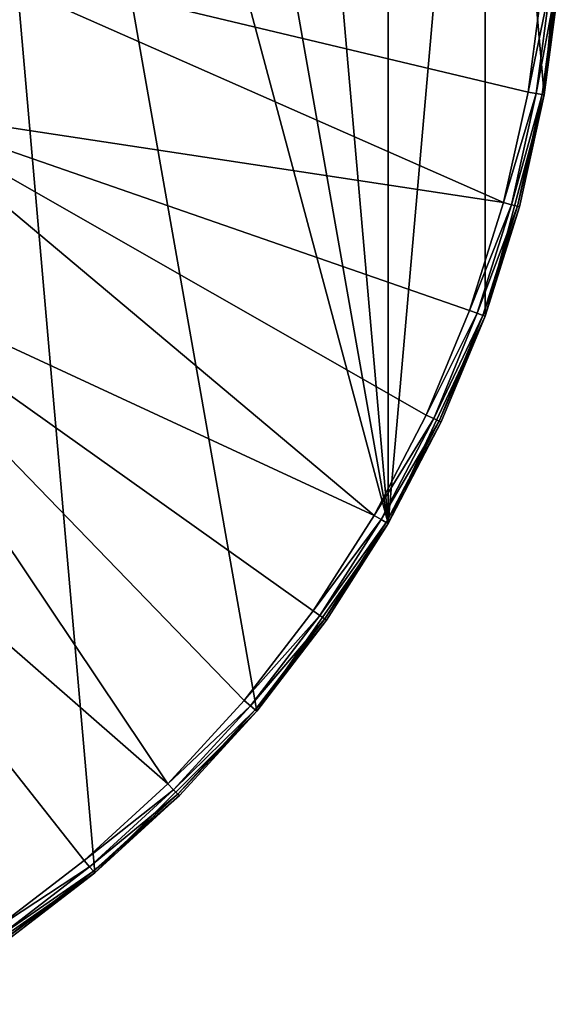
# Model space of a CAD drawing. Extents: x 0 to 80, y 0 to 208.
# Tile 6 of 33: x 63 to 80, y 13 to 43. Entities that reach past the tile are written whole.
import ezdxf

# ---------------------------------------------------------------- set-up
doc = ezdxf.new("R2010")
doc.units = 0

msp = doc.modelspace()

# ---------------------------------------------------------------- linework, layer by layer
for points in [[(60, 82.641037), (65.711502, 17.358213), (60, 13.35898)], [(60, 82.641037), (70.641777, 22.288502), (65.711502, 17.358213)], [(60, 82.641037), (74.641014, 27.999996), (70.641777, 22.288502)], [(60, 82.641037), (65.711502, 78.641769), (74.641014, 27.999996)], [(65.711502, 78.641769), (70.641777, 73.711517), (74.641014, 27.999996)], [(70.641777, 73.711517), (74.641014, 68.000015), (74.641014, 27.999996)], [(74.641014, 68.000015), (77.5877, 61.680824), (74.641014, 27.999996)], [(77.5877, 61.680824), (77.5877, 34.319191), (74.641014, 27.999996)], [(77.5877, 61.680824), (79.392303, 41.05407), (77.5877, 34.319191)], [(77.5877, 61.680824), (80, 48.000008), (79.392303, 41.05407)], [(80, 48.000008), (80, 48.000008, 3.499985), (79.392303, 41.05407)], [(80, 48.000008, 3.499985), (79.847786, 44.513763, 3.499985), (79.392303, 41.05407)], [(60.697975, 45.486809, 3.999993), (59.495087, 40.606499, 3.999993), (78.154068, 37.776649, 3.999993)], [(78.899902, 41.140915, 3.999993), (60.697975, 45.486809, 3.999993), (78.154068, 37.776649, 3.999993)], [(79.349686, 44.557362, 3.999993), (60.697975, 45.486809, 3.999993), (78.899902, 41.140915, 3.999993)], [(79.59874, 44.535576, 3.932998), (79.349686, 44.557362, 3.999993), (78.899902, 41.140915, 3.999993)], [(79.59874, 44.535576, 3.932998), (78.899902, 41.140915, 3.999993), (79.146103, 41.097492, 3.932998)], [(79.781052, 44.519604, 3.749996), (79.59874, 44.535576, 3.932998), (79.146103, 41.097492, 3.932998)], [(79.781052, 44.519604, 3.749996), (79.146103, 41.097492, 3.932998), (79.32634, 41.065723, 3.749996)], [(79.847786, 44.513763, 3.499985), (79.781052, 44.519604, 3.749996), (79.32634, 41.065723, 3.749996)], [(79.847786, 44.513763, 3.499985), (79.32634, 41.065723, 3.749996), (79.392303, 41.05407, 3.499985)], [(79.847786, 44.513763, 3.499985), (79.392303, 41.05407, 3.499985), (79.392303, 41.05407)], [(79.146103, 41.097492, 3.932998), (78.899902, 41.140915, 3.999993), (78.154068, 37.776649, 3.999993)], [(79.146103, 41.097492, 3.932998), (78.154068, 37.776649, 3.999993), (78.395546, 37.711948, 3.932998)], [(79.32634, 41.065723, 3.749996), (79.146103, 41.097492, 3.932998), (78.395546, 37.711948, 3.932998)], [(79.392303, 41.05407), (79.392303, 41.05407, 3.499985), (77.5877, 34.319191)], [(79.392303, 41.05407, 3.499985), (78.637032, 37.647247, 3.499985), (77.5877, 34.319191)], [(79.32634, 41.065723, 3.749996), (78.395546, 37.711948, 3.932998), (78.572327, 37.664593, 3.749996)], [(79.392303, 41.05407, 3.499985), (79.32634, 41.065723, 3.749996), (78.572327, 37.664593, 3.749996)], [(79.392303, 41.05407, 3.499985), (78.572327, 37.664593, 3.749996), (78.637032, 37.647247, 3.499985)], [(59.495087, 40.606499, 3.999993), (57.15921, 36.155849, 3.999993), (74.208, 28.25001, 3.999993)], [(75.799156, 31.306595, 3.999993), (59.495087, 40.606499, 3.999993), (74.208, 28.25001, 3.999993)], [(77.117859, 34.490196, 3.999993), (59.495087, 40.606499, 3.999993), (75.799156, 31.306595, 3.999993)], [(78.154068, 37.776649, 3.999993), (59.495087, 40.606499, 3.999993), (77.117859, 34.490196, 3.999993)], [(78.395546, 37.711948, 3.932998), (78.154068, 37.776649, 3.999993), (77.117859, 34.490196, 3.999993)], [(78.395546, 37.711948, 3.932998), (77.117859, 34.490196, 3.999993), (77.352783, 34.404694, 3.932998)], [(78.572327, 37.664593, 3.749996), (78.395546, 37.711948, 3.932998), (77.352783, 34.404694, 3.932998)], [(78.572327, 37.664593, 3.749996), (77.352783, 34.404694, 3.932998), (77.524757, 34.34211, 3.749996)], [(78.637032, 37.647247, 3.499985), (78.572327, 37.664593, 3.749996), (77.524757, 34.34211, 3.749996)], [(78.637032, 37.647247, 3.499985), (77.524757, 34.34211, 3.749996), (77.5877, 34.319191, 3.499985)], [(78.637032, 37.647247, 3.499985), (77.5877, 34.319191, 3.499985), (77.5877, 34.319191)], [(57.15921, 36.155849, 3.999993), (53.826103, 32.393543, 3.999993), (67.930717, 20.069302, 3.999993)], [(70.258759, 22.60989, 3.999993), (57.15921, 36.155849, 3.999993), (67.930717, 20.069302, 3.999993)], [(72.356506, 25.343746, 3.999993), (57.15921, 36.155849, 3.999993), (70.258759, 22.60989, 3.999993)], [(74.208, 28.25001, 3.999993), (57.15921, 36.155849, 3.999993), (72.356506, 25.343746, 3.999993)], [(77.352783, 34.404694, 3.932998), (77.117859, 34.490196, 3.999993), (75.799156, 31.306595, 3.999993)], [(77.5877, 34.319191), (77.5877, 34.319191, 3.499985), (74.641014, 27.999996)], [(77.5877, 34.319191, 3.499985), (76.252304, 31.095266, 3.499985), (74.641014, 27.999996)], [(77.352783, 34.404694, 3.932998), (75.799156, 31.306595, 3.999993), (76.025734, 31.200916, 3.932998)], [(77.524757, 34.34211, 3.749996), (77.352783, 34.404694, 3.932998), (76.025734, 31.200916, 3.932998)], [(77.524757, 34.34211, 3.749996), (76.025734, 31.200916, 3.932998), (76.191597, 31.123579, 3.749996)], [(77.5877, 34.319191, 3.499985), (77.524757, 34.34211, 3.749996), (76.191597, 31.123579, 3.749996)], [(77.5877, 34.319191, 3.499985), (76.191597, 31.123579, 3.749996), (76.252304, 31.095266, 3.499985)], [(65.390106, 17.741262, 3.999993), (53.826103, 32.393543, 3.999993), (62.656269, 15.643507, 3.999993)], [(67.930717, 20.069302, 3.999993), (53.826103, 32.393543, 3.999993), (65.390106, 17.741262, 3.999993)], [(76.025734, 31.200916, 3.932998), (75.799156, 31.306595, 3.999993), (74.208, 28.25001, 3.999993)], [(76.025734, 31.200916, 3.932998), (74.208, 28.25001, 3.999993), (74.424507, 28.125017, 3.932998)], [(76.191597, 31.123579, 3.749996), (76.025734, 31.200916, 3.932998), (74.424507, 28.125017, 3.932998)], [(76.191597, 31.123579, 3.749996), (74.424507, 28.125017, 3.932998), (74.583, 28.033495, 3.749996)], [(76.252304, 31.095266, 3.499985), (76.191597, 31.123579, 3.749996), (74.583, 28.033495, 3.749996)], [(76.252304, 31.095266, 3.499985), (74.583, 28.033495, 3.749996), (74.641014, 27.999996, 3.499985)], [(76.252304, 31.095266, 3.499985), (74.641014, 27.999996, 3.499985), (74.641014, 27.999996)], [(74.424507, 28.125017, 3.932998), (74.208, 28.25001, 3.999993), (72.356506, 25.343746, 3.999993)], [(74.641014, 27.999996), (74.641014, 27.999996, 3.499985), (70.641777, 22.288502)], [(74.641014, 27.999996, 3.499985), (72.766083, 25.056957, 3.499985), (70.641777, 22.288502)], [(74.424507, 28.125017, 3.932998), (72.356506, 25.343746, 3.999993), (72.561287, 25.200336, 3.932998)], [(74.583, 28.033495, 3.749996), (74.424507, 28.125017, 3.932998), (72.561287, 25.200336, 3.932998)], [(74.583, 28.033495, 3.749996), (72.561287, 25.200336, 3.932998), (72.711205, 25.095373, 3.749996)], [(74.641014, 27.999996, 3.499985), (74.583, 28.033495, 3.749996), (72.711205, 25.095373, 3.749996)], [(74.641014, 27.999996, 3.499985), (72.711205, 25.095373, 3.749996), (72.766083, 25.056957, 3.499985)], [(72.561287, 25.200336, 3.932998), (72.356506, 25.343746, 3.999993), (70.258759, 22.60989, 3.999993)], [(72.561287, 25.200336, 3.932998), (70.258759, 22.60989, 3.999993), (70.450264, 22.449196, 3.932998)], [(72.711205, 25.095373, 3.749996), (72.561287, 25.200336, 3.932998), (70.450264, 22.449196, 3.932998)], [(72.711205, 25.095373, 3.749996), (70.450264, 22.449196, 3.932998), (70.590462, 22.331566, 3.749996)], [(72.766083, 25.056957, 3.499985), (72.711205, 25.095373, 3.749996), (70.590462, 22.331566, 3.749996)], [(72.766083, 25.056957, 3.499985), (70.590462, 22.331566, 3.749996), (70.641777, 22.288502, 3.499985)], [(72.766083, 25.056957, 3.499985), (70.641777, 22.288502, 3.499985), (70.641777, 22.288502)], [(70.450264, 22.449196, 3.932998), (70.258759, 22.60989, 3.999993), (67.930717, 20.069302, 3.999993)], [(70.641777, 22.288502), (68.284271, 19.715727, 3.499985), (65.711502, 17.358213)], [(70.450264, 22.449196, 3.932998), (67.930717, 20.069302, 3.999993), (68.107491, 19.892513, 3.932998)], [(70.590462, 22.331566, 3.749996), (70.450264, 22.449196, 3.932998), (68.107491, 19.892513, 3.932998)], [(70.590462, 22.331566, 3.749996), (68.107491, 19.892513, 3.932998), (68.2369, 19.763111, 3.749996)], [(70.641777, 22.288502, 3.499985), (70.590462, 22.331566, 3.749996), (68.2369, 19.763111, 3.749996)], [(70.641777, 22.288502, 3.499985), (68.2369, 19.763111, 3.749996), (68.284271, 19.715727, 3.499985)], [(70.641777, 22.288502), (70.641777, 22.288502, 3.499985), (68.284271, 19.715727, 3.499985)], [(68.107491, 19.892513, 3.932998), (67.930717, 20.069302, 3.999993), (65.390106, 17.741262, 3.999993)], [(68.107491, 19.892513, 3.932998), (65.390106, 17.741262, 3.999993), (65.550804, 17.549723, 3.932998)], [(68.2369, 19.763111, 3.749996), (68.107491, 19.892513, 3.932998), (65.550804, 17.549723, 3.932998)], [(68.2369, 19.763111, 3.749996), (65.550804, 17.549723, 3.932998), (65.668442, 17.409533, 3.749996)], [(68.284271, 19.715727, 3.499985), (68.2369, 19.763111, 3.749996), (65.668442, 17.409533, 3.749996)], [(68.284271, 19.715727, 3.499985), (65.668442, 17.409533, 3.749996), (65.711502, 17.358213, 3.499985)], [(68.284271, 19.715727, 3.499985), (65.711502, 17.358213, 3.499985), (65.711502, 17.358213)], [(65.550804, 17.549723, 3.932998), (65.390106, 17.741262, 3.999993), (62.656269, 15.643507, 3.999993)], [(65.550804, 17.549723, 3.932998), (62.656269, 15.643507, 3.999993), (62.799664, 15.438705, 3.932998)], [(65.668442, 17.409533, 3.749996), (65.550804, 17.549723, 3.932998), (62.799664, 15.438705, 3.932998)], [(65.668442, 17.409533, 3.749996), (62.799664, 15.438705, 3.932998), (62.904633, 15.2888, 3.749996)], [(65.711502, 17.358213, 3.499985), (65.668442, 17.409533, 3.749996), (62.904633, 15.2888, 3.749996)], [(65.711502, 17.358213), (65.711502, 17.358213, 3.499985), (60, 13.35898)], [(65.711502, 17.358213, 3.499985), (62.943058, 15.233934, 3.499985), (60, 13.35898)], [(65.711502, 17.358213, 3.499985), (62.904633, 15.2888, 3.749996), (62.943058, 15.233934, 3.499985)]]:
    msp.add_3dface(points)

doc.saveas('drawing.dxf')
